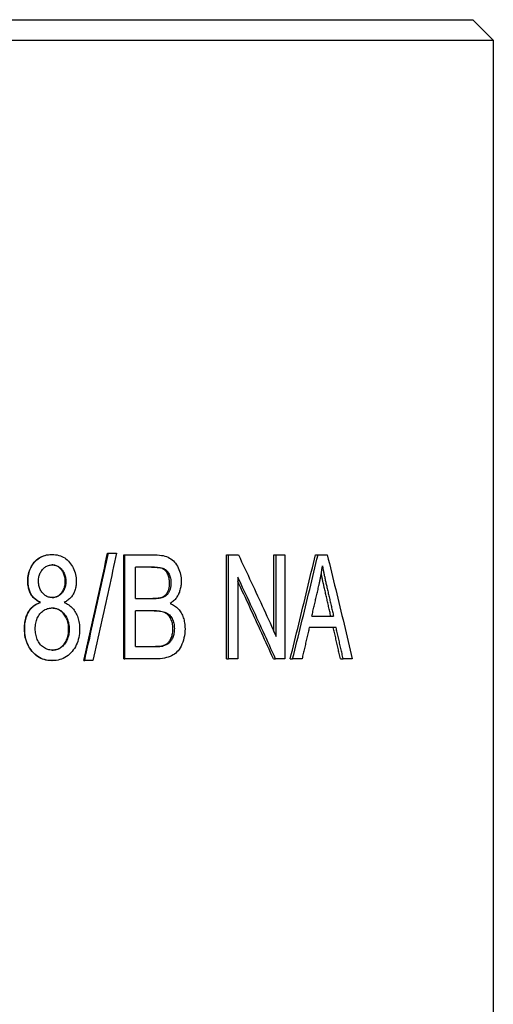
# Model space of a CAD drawing. Header units: millimetres. Extents: x 79 to 4005, y 5 to 463.
# Tile 15 of 15: x 453 to 464, y 317 to 341. Entities that reach past the tile are written whole.
import ezdxf

# ---------------------------------------------------------------- set-up
doc = ezdxf.new("R2010")
doc.units = ezdxf.units.MM
doc.layers.add('DETAIL', color=2, linetype='Continuous')

msp = doc.modelspace()

# ---------------------------------------------------------------- linework, layer by layer
at = {"layer": 'DETAIL'}
for p, q in [((440.675, 340.946), (463.675, 340.946)), ((463.675, 340.946), (464.175, 340.446)), ((440.175, 340.446), (464.175, 340.446)), ((464.175, 340.446), (464.175, 307.846)), ((453.378, 327.884), (453.388, 327.884)), ((454.746, 327.917), (454.767, 327.917)), ((454.767, 327.917), (454.965, 327.917)), ((455.141, 327.874), (455.166, 327.874)), ((455.141, 325.334), (455.141, 327.874)), ((455.166, 327.874), (455.905, 327.874)), ((455.166, 325.334), (455.166, 327.874)), ((457.653, 327.874), (457.698, 327.874)), ((457.653, 325.334), (457.653, 327.874)), ((457.698, 327.874), (457.944, 327.874)), ((457.698, 325.334), (457.698, 327.874)), ((458.811, 327.874), (458.867, 327.874)), ((458.811, 326.003), (458.811, 327.874)), ((458.867, 327.874), (459.081, 327.874)), ((458.867, 325.88), (458.867, 327.874)), ((459.081, 327.874), (459.081, 325.334)), ((459.826, 327.874), (459.89, 327.874)), ((459.89, 327.874), (460.113, 327.874)), ((455.428, 326.808), (455.428, 327.574)), ((455.821, 327.574), (455.428, 327.574)), ((457.928, 327.328), (457.928, 325.334)), ((453.1, 326.713), (453.108, 326.713)), ((455.428, 326.808), (455.853, 326.808)), ((455.428, 325.634), (455.428, 326.507)), ((455.883, 326.507), (455.428, 326.507)), ((459.737, 326.376), (460.269, 326.376)), ((460.33, 326.103), (459.676, 326.103)), ((456.061, 325.646), (456.094, 325.646)), ((455.428, 325.634), (455.918, 325.634)), ((453.382, 325.292), (453.392, 325.292)), ((454.168, 325.292), (454.185, 325.292)), ((454.385, 325.292), (454.185, 325.292)), ((455.141, 325.334), (455.166, 325.334)), ((455.916, 325.334), (455.166, 325.334)), ((457.653, 325.334), (457.698, 325.334)), ((457.928, 325.334), (457.698, 325.334)), ((458.797, 325.334), (458.852, 325.334)), ((459.081, 325.334), (458.852, 325.334)), ((459.209, 325.334), (459.268, 325.334)), ((459.498, 325.334), (459.268, 325.334)), ((460.436, 325.334), (460.505, 325.334)), ((460.726, 325.334), (460.505, 325.334))]:
    msp.add_line(p, q, dxfattribs=at)
at = {"layer": 'DETAIL', "flags": 128}
for points in [[(452.795, 327.23), (452.796, 327.275), (452.799, 327.319), (452.805, 327.362), (452.813, 327.404), (452.823, 327.445), (452.835, 327.484), (452.849, 327.523), (452.866, 327.56), (452.885, 327.595), (452.906, 327.63), (452.929, 327.663), (452.954, 327.695), (452.982, 327.725), (453.01, 327.753), (453.041, 327.778), (453.072, 327.8), (453.105, 327.82), (453.14, 327.837), (453.176, 327.851), (453.213, 327.863), (453.252, 327.872), (453.293, 327.879), (453.335, 327.883), (453.378, 327.884)], [(452.8, 327.23), (452.801, 327.275), (452.804, 327.319), (452.81, 327.362), (452.818, 327.404), (452.828, 327.445), (452.84, 327.484), (452.855, 327.523), (452.871, 327.56), (452.89, 327.595), (452.912, 327.63), (452.935, 327.663), (452.961, 327.695), (452.988, 327.725), (453.017, 327.753), (453.048, 327.778), (453.08, 327.8), (453.113, 327.82), (453.148, 327.837), (453.184, 327.851), (453.222, 327.863), (453.261, 327.872), (453.302, 327.879), (453.344, 327.883), (453.388, 327.884)], [(453.388, 327.884), (453.431, 327.883), (453.474, 327.879), (453.514, 327.872), (453.554, 327.863), (453.591, 327.85), (453.628, 327.836), (453.663, 327.818), (453.696, 327.798), (453.728, 327.776), (453.759, 327.75), (453.788, 327.722), (453.816, 327.691), (453.842, 327.659), (453.866, 327.625), (453.887, 327.59), (453.906, 327.554), (453.923, 327.516), (453.938, 327.478), (453.95, 327.438), (453.96, 327.397), (453.968, 327.355), (453.974, 327.312), (453.977, 327.267), (453.978, 327.222)], [(454.168, 325.292), (454.192, 325.401), (454.216, 325.51), (454.241, 325.62), (454.265, 325.729), (454.289, 325.839), (454.313, 325.948), (454.337, 326.057), (454.361, 326.167), (454.385, 326.276), (454.41, 326.385), (454.434, 326.495), (454.458, 326.604), (454.482, 326.714), (454.506, 326.823), (454.53, 326.932), (454.554, 327.042), (454.578, 327.151), (454.602, 327.261), (454.626, 327.37), (454.65, 327.479), (454.674, 327.589), (454.698, 327.698), (454.722, 327.807), (454.746, 327.917)], [(454.185, 325.292), (454.209, 325.401), (454.233, 325.51), (454.258, 325.62), (454.282, 325.729), (454.307, 325.839), (454.331, 325.948), (454.355, 326.057), (454.38, 326.167), (454.404, 326.276), (454.428, 326.385), (454.452, 326.495), (454.477, 326.604), (454.501, 326.714), (454.525, 326.823), (454.549, 326.932), (454.574, 327.042), (454.598, 327.151), (454.622, 327.261), (454.646, 327.37), (454.671, 327.479), (454.695, 327.589), (454.719, 327.698), (454.743, 327.807), (454.767, 327.917)], [(454.965, 327.917), (454.941, 327.807), (454.917, 327.698), (454.893, 327.589), (454.869, 327.479), (454.845, 327.37), (454.821, 327.261), (454.797, 327.151), (454.772, 327.042), (454.748, 326.932), (454.724, 326.823), (454.7, 326.714), (454.676, 326.604), (454.651, 326.495), (454.627, 326.385), (454.603, 326.276), (454.579, 326.167), (454.555, 326.057), (454.53, 325.948), (454.506, 325.839), (454.482, 325.729), (454.458, 325.62), (454.433, 325.51), (454.409, 325.401), (454.385, 325.292)], [(455.905, 327.874), (455.959, 327.873), (456.011, 327.869), (456.059, 327.863), (456.105, 327.855), (456.148, 327.844), (456.189, 327.831), (456.226, 327.815), (456.261, 327.797), (456.294, 327.776), (456.325, 327.753), (456.354, 327.727), (456.381, 327.699), (456.406, 327.668), (456.429, 327.634), (456.451, 327.598), (456.47, 327.56), (456.488, 327.519), (456.503, 327.479), (456.516, 327.438), (456.526, 327.396), (456.534, 327.354), (456.54, 327.311), (456.544, 327.268), (456.545, 327.224)], [(457.944, 327.874), (457.983, 327.791), (458.022, 327.708), (458.062, 327.625), (458.101, 327.542), (458.14, 327.459), (458.179, 327.376), (458.218, 327.293), (458.257, 327.21), (458.296, 327.126), (458.334, 327.043), (458.373, 326.96), (458.411, 326.877), (458.45, 326.794), (458.488, 326.711), (458.526, 326.628), (458.565, 326.545), (458.603, 326.462), (458.641, 326.379), (458.679, 326.296), (458.716, 326.213), (458.754, 326.129), (458.792, 326.046), (458.829, 325.963), (458.867, 325.88)], [(459.209, 325.334), (459.235, 325.44), (459.262, 325.546), (459.288, 325.652), (459.314, 325.758), (459.34, 325.863), (459.366, 325.969), (459.392, 326.075), (459.418, 326.181), (459.444, 326.287), (459.47, 326.393), (459.496, 326.498), (459.521, 326.604), (459.547, 326.71), (459.573, 326.816), (459.598, 326.922), (459.624, 327.028), (459.649, 327.133), (459.675, 327.239), (459.7, 327.345), (459.725, 327.451), (459.751, 327.557), (459.776, 327.663), (459.801, 327.768), (459.826, 327.874)], [(459.268, 325.334), (459.294, 325.44), (459.321, 325.546), (459.347, 325.652), (459.374, 325.758), (459.4, 325.863), (459.426, 325.969), (459.452, 326.075), (459.479, 326.181), (459.505, 326.287), (459.531, 326.393), (459.557, 326.498), (459.583, 326.604), (459.609, 326.71), (459.634, 326.816), (459.66, 326.922), (459.686, 327.028), (459.712, 327.133), (459.737, 327.239), (459.763, 327.345), (459.788, 327.451), (459.814, 327.557), (459.839, 327.663), (459.864, 327.768), (459.89, 327.874)], [(460.113, 327.874), (460.139, 327.768), (460.166, 327.663), (460.192, 327.557), (460.218, 327.451), (460.244, 327.345), (460.27, 327.239), (460.296, 327.133), (460.322, 327.028), (460.347, 326.922), (460.373, 326.816), (460.399, 326.71), (460.424, 326.604), (460.45, 326.498), (460.475, 326.393), (460.5, 326.287), (460.526, 326.181), (460.551, 326.075), (460.576, 325.969), (460.601, 325.863), (460.626, 325.758), (460.651, 325.652), (460.676, 325.546), (460.701, 325.44), (460.726, 325.334)], [(453.057, 327.241), (453.058, 327.267), (453.06, 327.293), (453.063, 327.318), (453.068, 327.342), (453.074, 327.366), (453.081, 327.389), (453.089, 327.411), (453.099, 327.433), (453.11, 327.454), (453.123, 327.475), (453.137, 327.495), (453.152, 327.514), (453.168, 327.532), (453.184, 327.549), (453.202, 327.564), (453.22, 327.578), (453.239, 327.589), (453.259, 327.6), (453.279, 327.609), (453.3, 327.616), (453.322, 327.621), (453.345, 327.625), (453.368, 327.628), (453.392, 327.628)], [(453.71, 327.224), (453.71, 327.252), (453.708, 327.279), (453.705, 327.305), (453.7, 327.331), (453.694, 327.355), (453.687, 327.38), (453.679, 327.403), (453.669, 327.426), (453.658, 327.448), (453.646, 327.469), (453.633, 327.489), (453.618, 327.509), (453.602, 327.528), (453.586, 327.545), (453.569, 327.561), (453.551, 327.574), (453.533, 327.587), (453.514, 327.598), (453.494, 327.607), (453.474, 327.614), (453.453, 327.62), (453.431, 327.624), (453.409, 327.627), (453.387, 327.628)], [(453.392, 327.628), (453.415, 327.628), (453.438, 327.625), (453.46, 327.621), (453.481, 327.615), (453.502, 327.608), (453.522, 327.599), (453.541, 327.589), (453.56, 327.576), (453.578, 327.562), (453.595, 327.547), (453.612, 327.53), (453.628, 327.511), (453.644, 327.491), (453.657, 327.471), (453.67, 327.449), (453.681, 327.427), (453.691, 327.404), (453.7, 327.381), (453.707, 327.356), (453.713, 327.331), (453.717, 327.306), (453.721, 327.279), (453.723, 327.252), (453.723, 327.224)], [(456.26, 327.185), (456.26, 327.216), (456.258, 327.246), (456.254, 327.275), (456.249, 327.303), (456.243, 327.331), (456.235, 327.357), (456.226, 327.382), (456.215, 327.407), (456.203, 327.43), (456.19, 327.451), (456.175, 327.47), (456.159, 327.488), (456.143, 327.503), (456.124, 327.517), (456.105, 327.528), (456.084, 327.538), (456.061, 327.547), (456.034, 327.554), (456.003, 327.56), (455.969, 327.565), (455.93, 327.569), (455.888, 327.572), (455.841, 327.574), (455.791, 327.574)], [(455.821, 327.574), (455.872, 327.574), (455.918, 327.572), (455.961, 327.569), (456, 327.565), (456.035, 327.56), (456.066, 327.554), (456.093, 327.547), (456.117, 327.538), (456.138, 327.528), (456.157, 327.517), (456.176, 327.503), (456.193, 327.488), (456.208, 327.47), (456.223, 327.451), (456.236, 327.43), (456.249, 327.407), (456.259, 327.382), (456.269, 327.357), (456.277, 327.331), (456.283, 327.303), (456.288, 327.275), (456.292, 327.246), (456.294, 327.216), (456.294, 327.185)], [(459.911, 327.123), (459.915, 327.143), (459.92, 327.163), (459.924, 327.183), (459.929, 327.203), (459.933, 327.223), (459.937, 327.243), (459.941, 327.263), (459.945, 327.284), (459.949, 327.304), (459.953, 327.324), (459.957, 327.344), (459.96, 327.364), (459.964, 327.384), (459.967, 327.404), (459.971, 327.425), (459.974, 327.445), (459.977, 327.465), (459.98, 327.485), (459.983, 327.506), (459.986, 327.526), (459.989, 327.546), (459.992, 327.566), (459.995, 327.587), (459.997, 327.607)], [(459.997, 327.607), (460.001, 327.59), (460.004, 327.572), (460.007, 327.554), (460.01, 327.535), (460.014, 327.517), (460.018, 327.497), (460.022, 327.477), (460.026, 327.457), (460.03, 327.437), (460.034, 327.416), (460.038, 327.395), (460.043, 327.373), (460.047, 327.351), (460.052, 327.328), (460.057, 327.305), (460.062, 327.282), (460.067, 327.258), (460.073, 327.234), (460.078, 327.209), (460.084, 327.184), (460.089, 327.159), (460.095, 327.133), (460.101, 327.107), (460.107, 327.08)], [(458.852, 325.334), (458.815, 325.417), (458.777, 325.5), (458.739, 325.583), (458.702, 325.667), (458.664, 325.75), (458.626, 325.833), (458.588, 325.916), (458.55, 325.999), (458.511, 326.082), (458.473, 326.165), (458.435, 326.248), (458.396, 326.331), (458.358, 326.414), (458.319, 326.497), (458.28, 326.581), (458.242, 326.664), (458.203, 326.747), (458.164, 326.83), (458.125, 326.913), (458.086, 326.996), (458.046, 327.079), (458.007, 327.162), (457.968, 327.245), (457.928, 327.328)], [(460.042, 327.08), (460.038, 327.096), (460.035, 327.111), (460.031, 327.127), (460.028, 327.142), (460.024, 327.157), (460.021, 327.172), (460.018, 327.186), (460.015, 327.201), (460.011, 327.215), (460.008, 327.23), (460.005, 327.244), (460.002, 327.258), (459.999, 327.272), (459.996, 327.285), (459.993, 327.299), (459.99, 327.312), (459.988, 327.326), (459.985, 327.339), (459.982, 327.352), (459.979, 327.365), (459.977, 327.378), (459.974, 327.39), (459.972, 327.403), (459.969, 327.415)], [(453.1, 326.713), (453.075, 326.725), (453.05, 326.738), (453.027, 326.752), (453.005, 326.767), (452.984, 326.783), (452.964, 326.799), (452.946, 326.817), (452.928, 326.835), (452.912, 326.854), (452.896, 326.874), (452.882, 326.894), (452.869, 326.916), (452.857, 326.938), (452.847, 326.961), (452.837, 326.985), (452.828, 327.009), (452.82, 327.034), (452.813, 327.06), (452.808, 327.087), (452.803, 327.114), (452.799, 327.142), (452.797, 327.17), (452.795, 327.2), (452.795, 327.23)], [(453.108, 326.713), (453.082, 326.725), (453.058, 326.738), (453.034, 326.752), (453.012, 326.767), (452.991, 326.783), (452.971, 326.799), (452.952, 326.817), (452.934, 326.835), (452.918, 326.854), (452.902, 326.874), (452.888, 326.894), (452.875, 326.916), (452.863, 326.938), (452.852, 326.961), (452.842, 326.985), (452.833, 327.009), (452.826, 327.034), (452.819, 327.06), (452.813, 327.087), (452.808, 327.114), (452.805, 327.142), (452.802, 327.17), (452.801, 327.2), (452.8, 327.23)], [(453.394, 326.833), (453.369, 326.833), (453.345, 326.836), (453.322, 326.84), (453.3, 326.845), (453.279, 326.853), (453.258, 326.861), (453.238, 326.872), (453.219, 326.883), (453.201, 326.897), (453.183, 326.912), (453.167, 326.929), (453.151, 326.947), (453.136, 326.966), (453.122, 326.987), (453.11, 327.008), (453.099, 327.03), (453.089, 327.054), (453.081, 327.078), (453.073, 327.103), (453.068, 327.128), (453.063, 327.155), (453.06, 327.183), (453.058, 327.212), (453.057, 327.241)], [(453.389, 326.833), (453.412, 326.834), (453.434, 326.836), (453.456, 326.841), (453.478, 326.846), (453.498, 326.854), (453.518, 326.862), (453.537, 326.873), (453.555, 326.885), (453.573, 326.898), (453.589, 326.913), (453.605, 326.93), (453.621, 326.948), (453.635, 326.967), (453.648, 326.987), (453.66, 327.007), (453.671, 327.029), (453.68, 327.051), (453.688, 327.073), (453.695, 327.097), (453.701, 327.121), (453.705, 327.145), (453.708, 327.171), (453.71, 327.197), (453.71, 327.224)], [(453.723, 327.224), (453.723, 327.197), (453.721, 327.17), (453.718, 327.145), (453.713, 327.12), (453.707, 327.096), (453.7, 327.072), (453.692, 327.049), (453.682, 327.027), (453.672, 327.006), (453.659, 326.985), (453.646, 326.965), (453.631, 326.946), (453.616, 326.928), (453.599, 326.911), (453.582, 326.896), (453.564, 326.883), (453.545, 326.871), (453.526, 326.861), (453.506, 326.852), (453.485, 326.845), (453.463, 326.84), (453.441, 326.836), (453.418, 326.833), (453.394, 326.833)], [(453.978, 327.222), (453.978, 327.193), (453.976, 327.164), (453.974, 327.137), (453.97, 327.109), (453.966, 327.083), (453.96, 327.057), (453.954, 327.032), (453.946, 327.007), (453.937, 326.983), (453.928, 326.96), (453.917, 326.937), (453.905, 326.915), (453.892, 326.894), (453.878, 326.873), (453.864, 326.853), (453.848, 326.834), (453.83, 326.816), (453.812, 326.799), (453.793, 326.783), (453.773, 326.767), (453.751, 326.752), (453.729, 326.738), (453.705, 326.725), (453.681, 326.713)], [(456.065, 326.837), (456.081, 326.843), (456.096, 326.851), (456.111, 326.859), (456.124, 326.868), (456.138, 326.877), (456.15, 326.888), (456.162, 326.899), (456.173, 326.91), (456.184, 326.922), (456.193, 326.935), (456.203, 326.949), (456.211, 326.963), (456.219, 326.978), (456.226, 326.994), (456.233, 327.01), (456.239, 327.027), (456.244, 327.045), (456.248, 327.063), (456.252, 327.082), (456.255, 327.101), (456.257, 327.121), (456.259, 327.142), (456.26, 327.163), (456.26, 327.185)], [(456.294, 327.185), (456.294, 327.163), (456.293, 327.142), (456.291, 327.121), (456.289, 327.101), (456.286, 327.082), (456.282, 327.063), (456.278, 327.045), (456.272, 327.027), (456.267, 327.01), (456.26, 326.994), (456.253, 326.978), (456.245, 326.963), (456.236, 326.949), (456.227, 326.935), (456.217, 326.922), (456.206, 326.91), (456.195, 326.899), (456.183, 326.888), (456.171, 326.877), (456.157, 326.868), (456.143, 326.859), (456.129, 326.851), (456.113, 326.843), (456.097, 326.837)], [(456.545, 327.224), (456.544, 327.197), (456.543, 327.17), (456.541, 327.144), (456.538, 327.117), (456.533, 327.092), (456.528, 327.066), (456.522, 327.041), (456.515, 327.016), (456.507, 326.991), (456.499, 326.966), (456.489, 326.942), (456.478, 326.918), (456.467, 326.894), (456.454, 326.872), (456.441, 326.85), (456.426, 326.828), (456.411, 326.808), (456.395, 326.788), (456.377, 326.769), (456.359, 326.751), (456.34, 326.733), (456.319, 326.717), (456.298, 326.701), (456.276, 326.686)], [(458.797, 325.334), (458.762, 325.413), (458.726, 325.492), (458.691, 325.571), (458.655, 325.65), (458.62, 325.729), (458.584, 325.807), (458.548, 325.886), (458.512, 325.965), (458.476, 326.044), (458.44, 326.123), (458.404, 326.202), (458.368, 326.281), (458.332, 326.36), (458.296, 326.439), (458.259, 326.517), (458.223, 326.596), (458.186, 326.675), (458.149, 326.754), (458.113, 326.833), (458.076, 326.912), (458.039, 326.991), (458.002, 327.07), (457.965, 327.148), (457.928, 327.227)], [(459.737, 326.376), (459.744, 326.407), (459.751, 326.438), (459.759, 326.469), (459.766, 326.5), (459.773, 326.531), (459.781, 326.563), (459.788, 326.594), (459.795, 326.625), (459.802, 326.656), (459.81, 326.687), (459.817, 326.718), (459.824, 326.749), (459.831, 326.781), (459.839, 326.812), (459.846, 326.843), (459.853, 326.874), (459.86, 326.905), (459.867, 326.936), (459.875, 326.967), (459.882, 326.999), (459.889, 327.03), (459.896, 327.061), (459.904, 327.092), (459.911, 327.123)], [(460.203, 326.376), (460.196, 326.405), (460.189, 326.435), (460.183, 326.464), (460.176, 326.493), (460.169, 326.523), (460.163, 326.552), (460.156, 326.581), (460.149, 326.611), (460.142, 326.64), (460.136, 326.669), (460.129, 326.699), (460.122, 326.728), (460.116, 326.757), (460.109, 326.787), (460.102, 326.816), (460.095, 326.846), (460.089, 326.875), (460.082, 326.904), (460.075, 326.934), (460.069, 326.963), (460.062, 326.992), (460.055, 327.022), (460.048, 327.051), (460.042, 327.08)], [(460.107, 327.08), (460.114, 327.051), (460.121, 327.022), (460.128, 326.992), (460.134, 326.963), (460.141, 326.934), (460.148, 326.904), (460.155, 326.875), (460.162, 326.846), (460.168, 326.816), (460.175, 326.787), (460.182, 326.757), (460.189, 326.728), (460.195, 326.699), (460.202, 326.669), (460.209, 326.64), (460.216, 326.611), (460.222, 326.581), (460.229, 326.552), (460.236, 326.523), (460.243, 326.493), (460.249, 326.464), (460.256, 326.435), (460.263, 326.405), (460.269, 326.376)], [(452.714, 326.07), (452.714, 326.111), (452.716, 326.15), (452.72, 326.189), (452.725, 326.226), (452.731, 326.262), (452.739, 326.298), (452.748, 326.332), (452.758, 326.365), (452.77, 326.396), (452.783, 326.427), (452.798, 326.457), (452.814, 326.485), (452.832, 326.512), (452.85, 326.538), (452.87, 326.562), (452.891, 326.585), (452.913, 326.606), (452.936, 326.626), (452.96, 326.644), (452.986, 326.661), (453.013, 326.676), (453.041, 326.69), (453.07, 326.702), (453.1, 326.713)], [(452.718, 326.07), (452.719, 326.111), (452.721, 326.15), (452.724, 326.189), (452.729, 326.226), (452.736, 326.262), (452.743, 326.298), (452.753, 326.332), (452.763, 326.365), (452.775, 326.396), (452.789, 326.427), (452.803, 326.457), (452.82, 326.485), (452.837, 326.512), (452.856, 326.538), (452.876, 326.562), (452.897, 326.585), (452.919, 326.606), (452.942, 326.626), (452.967, 326.644), (452.993, 326.661), (453.02, 326.676), (453.048, 326.69), (453.077, 326.702), (453.108, 326.713)], [(453.681, 326.713), (453.711, 326.699), (453.74, 326.685), (453.768, 326.669), (453.795, 326.652), (453.82, 326.633), (453.844, 326.613), (453.867, 326.592), (453.889, 326.57), (453.91, 326.546), (453.929, 326.521), (453.947, 326.495), (453.964, 326.467), (453.98, 326.438), (453.994, 326.408), (454.007, 326.377), (454.018, 326.346), (454.028, 326.313), (454.037, 326.28), (454.045, 326.246), (454.051, 326.21), (454.055, 326.174), (454.059, 326.137), (454.061, 326.099), (454.061, 326.06)], [(455.822, 326.808), (455.836, 326.808), (455.85, 326.808), (455.863, 326.808), (455.876, 326.808), (455.889, 326.809), (455.901, 326.809), (455.913, 326.81), (455.925, 326.811), (455.936, 326.812), (455.947, 326.813), (455.958, 326.814), (455.968, 326.815), (455.978, 326.816), (455.987, 326.817), (455.997, 326.819), (456.006, 326.82), (456.014, 326.822), (456.022, 326.824), (456.03, 326.826), (456.038, 326.828), (456.045, 326.83), (456.052, 326.832), (456.059, 326.834), (456.065, 326.837)], [(456.097, 326.837), (456.091, 326.834), (456.084, 326.832), (456.077, 326.83), (456.07, 326.828), (456.062, 326.826), (456.054, 326.824), (456.046, 326.822), (456.037, 326.82), (456.028, 326.819), (456.019, 326.817), (456.009, 326.816), (455.999, 326.815), (455.989, 326.814), (455.978, 326.813), (455.967, 326.812), (455.956, 326.811), (455.944, 326.81), (455.932, 326.809), (455.92, 326.809), (455.907, 326.808), (455.894, 326.808), (455.881, 326.808), (455.867, 326.808), (455.853, 326.808)], [(456.276, 326.686), (456.305, 326.674), (456.332, 326.66), (456.358, 326.646), (456.383, 326.63), (456.407, 326.613), (456.43, 326.594), (456.452, 326.574), (456.473, 326.553), (456.492, 326.531), (456.511, 326.507), (456.528, 326.482), (456.544, 326.455), (456.559, 326.428), (456.573, 326.399), (456.585, 326.37), (456.596, 326.34), (456.606, 326.309), (456.614, 326.278), (456.621, 326.245), (456.627, 326.212), (456.632, 326.177), (456.635, 326.142), (456.637, 326.107), (456.638, 326.07)], [(452.975, 326.068), (452.976, 326.104), (452.979, 326.139), (452.983, 326.173), (452.988, 326.206), (452.996, 326.237), (453.004, 326.268), (453.015, 326.298), (453.027, 326.327), (453.041, 326.355), (453.056, 326.381), (453.073, 326.407), (453.091, 326.432), (453.111, 326.455), (453.132, 326.476), (453.153, 326.495), (453.175, 326.513), (453.199, 326.528), (453.223, 326.541), (453.248, 326.552), (453.274, 326.561), (453.3, 326.568), (453.328, 326.573), (453.356, 326.576), (453.386, 326.577)], [(453.793, 326.056), (453.792, 326.093), (453.79, 326.129), (453.786, 326.164), (453.78, 326.198), (453.773, 326.23), (453.764, 326.262), (453.753, 326.292), (453.741, 326.321), (453.727, 326.35), (453.712, 326.377), (453.694, 326.403), (453.676, 326.428), (453.656, 326.451), (453.635, 326.473), (453.613, 326.492), (453.591, 326.51), (453.567, 326.525), (453.543, 326.539), (453.518, 326.55), (453.492, 326.56), (453.466, 326.567), (453.438, 326.572), (453.41, 326.576), (453.381, 326.577)], [(453.386, 326.577), (453.416, 326.576), (453.444, 326.573), (453.472, 326.568), (453.5, 326.561), (453.526, 326.552), (453.551, 326.54), (453.576, 326.527), (453.6, 326.512), (453.623, 326.494), (453.645, 326.475), (453.666, 326.453), (453.686, 326.43), (453.706, 326.405), (453.723, 326.379), (453.739, 326.351), (453.753, 326.323), (453.766, 326.294), (453.777, 326.263), (453.786, 326.231), (453.793, 326.199), (453.799, 326.165), (453.803, 326.13), (453.806, 326.094), (453.806, 326.056)], [(456.342, 326.072), (456.341, 326.107), (456.339, 326.14), (456.334, 326.173), (456.328, 326.204), (456.321, 326.234), (456.311, 326.263), (456.3, 326.291), (456.287, 326.318), (456.272, 326.343), (456.256, 326.366), (456.239, 326.387), (456.221, 326.407), (456.201, 326.424), (456.18, 326.44), (456.157, 326.453), (456.134, 326.465), (456.108, 326.475), (456.079, 326.483), (456.048, 326.491), (456.014, 326.497), (455.978, 326.501), (455.939, 326.505), (455.897, 326.507), (455.852, 326.507)], [(455.883, 326.507), (455.928, 326.507), (455.97, 326.505), (456.01, 326.501), (456.046, 326.497), (456.081, 326.491), (456.112, 326.483), (456.141, 326.475), (456.167, 326.465), (456.191, 326.453), (456.213, 326.44), (456.235, 326.424), (456.255, 326.407), (456.273, 326.387), (456.29, 326.366), (456.306, 326.343), (456.321, 326.318), (456.334, 326.291), (456.346, 326.263), (456.355, 326.234), (456.363, 326.204), (456.369, 326.173), (456.373, 326.14), (456.376, 326.107), (456.377, 326.072)], [(453.382, 325.292), (453.333, 325.293), (453.285, 325.298), (453.239, 325.306), (453.195, 325.316), (453.153, 325.33), (453.111, 325.347), (453.072, 325.367), (453.034, 325.391), (452.998, 325.417), (452.963, 325.446), (452.93, 325.479), (452.898, 325.514), (452.869, 325.552), (452.842, 325.592), (452.818, 325.632), (452.796, 325.675), (452.776, 325.719), (452.76, 325.764), (452.746, 325.812), (452.734, 325.86), (452.725, 325.91), (452.719, 325.962), (452.715, 326.015), (452.714, 326.07)], [(453.392, 325.292), (453.342, 325.293), (453.294, 325.298), (453.248, 325.306), (453.204, 325.316), (453.161, 325.33), (453.119, 325.347), (453.079, 325.367), (453.041, 325.391), (453.005, 325.417), (452.97, 325.446), (452.936, 325.479), (452.904, 325.514), (452.875, 325.552), (452.847, 325.592), (452.823, 325.632), (452.801, 325.675), (452.781, 325.719), (452.765, 325.764), (452.75, 325.812), (452.739, 325.86), (452.73, 325.91), (452.723, 325.962), (452.719, 326.015), (452.718, 326.07)], [(453.394, 325.547), (453.365, 325.548), (453.337, 325.551), (453.31, 325.557), (453.282, 325.564), (453.256, 325.574), (453.229, 325.586), (453.203, 325.6), (453.178, 325.616), (453.153, 325.634), (453.13, 325.654), (453.109, 325.675), (453.089, 325.699), (453.071, 325.724), (453.055, 325.751), (453.039, 325.779), (453.026, 325.81), (453.014, 325.841), (453.004, 325.872), (452.995, 325.904), (452.988, 325.937), (452.983, 325.969), (452.979, 326.002), (452.976, 326.035), (452.975, 326.068)], [(453.389, 325.547), (453.418, 325.549), (453.446, 325.552), (453.473, 325.557), (453.5, 325.564), (453.525, 325.574), (453.55, 325.585), (453.574, 325.598), (453.597, 325.613), (453.619, 325.63), (453.64, 325.649), (453.66, 325.67), (453.68, 325.694), (453.698, 325.718), (453.714, 325.744), (453.729, 325.77), (453.743, 325.798), (453.754, 325.826), (453.765, 325.856), (453.773, 325.887), (453.78, 325.919), (453.786, 325.952), (453.79, 325.985), (453.792, 326.02), (453.793, 326.056)], [(454.061, 326.06), (454.06, 326.007), (454.056, 325.955), (454.05, 325.904), (454.041, 325.855), (454.029, 325.807), (454.015, 325.761), (453.999, 325.716), (453.98, 325.673), (453.958, 325.631), (453.933, 325.59), (453.907, 325.551), (453.877, 325.513), (453.846, 325.478), (453.812, 325.446), (453.778, 325.416), (453.741, 325.39), (453.703, 325.367), (453.663, 325.347), (453.622, 325.33), (453.579, 325.316), (453.535, 325.305), (453.489, 325.298), (453.441, 325.293), (453.392, 325.292)], [(453.806, 326.056), (453.806, 326.02), (453.803, 325.985), (453.799, 325.951), (453.794, 325.918), (453.786, 325.886), (453.777, 325.855), (453.767, 325.825), (453.755, 325.796), (453.741, 325.768), (453.726, 325.742), (453.709, 325.716), (453.69, 325.691), (453.671, 325.668), (453.65, 325.647), (453.628, 325.628), (453.606, 325.611), (453.582, 325.596), (453.558, 325.583), (453.533, 325.572), (453.507, 325.563), (453.48, 325.556), (453.452, 325.551), (453.423, 325.548), (453.394, 325.547)], [(456.638, 326.07), (456.636, 326.011), (456.631, 325.954), (456.624, 325.898), (456.613, 325.844), (456.598, 325.791), (456.581, 325.739), (456.562, 325.69), (456.541, 325.645), (456.518, 325.603), (456.494, 325.566), (456.468, 325.532), (456.441, 325.503), (456.412, 325.476), (456.38, 325.452), (456.346, 325.43), (456.31, 325.41), (456.271, 325.392), (456.23, 325.377), (456.186, 325.364), (456.139, 325.353), (456.088, 325.345), (456.034, 325.339), (455.977, 325.335), (455.916, 325.334)], [(456.061, 325.646), (456.083, 325.652), (456.103, 325.658), (456.123, 325.666), (456.142, 325.674), (456.16, 325.683), (456.177, 325.693), (456.193, 325.704), (456.208, 325.716), (456.222, 325.728), (456.235, 325.743), (456.248, 325.758), (456.261, 325.775), (456.273, 325.794), (456.284, 325.813), (456.294, 325.834), (456.304, 325.857), (456.313, 325.881), (456.321, 325.905), (456.327, 325.931), (456.333, 325.957), (456.337, 325.984), (456.34, 326.013), (456.342, 326.042), (456.342, 326.072)], [(456.377, 326.072), (456.376, 326.042), (456.375, 326.013), (456.372, 325.984), (456.367, 325.957), (456.362, 325.931), (456.355, 325.905), (456.347, 325.881), (456.338, 325.857), (456.329, 325.834), (456.318, 325.813), (456.307, 325.794), (456.295, 325.775), (456.282, 325.758), (456.269, 325.743), (456.256, 325.728), (456.241, 325.716), (456.226, 325.704), (456.21, 325.693), (456.193, 325.683), (456.175, 325.674), (456.156, 325.666), (456.136, 325.658), (456.115, 325.652), (456.094, 325.646)], [(459.676, 326.103), (459.668, 326.071), (459.661, 326.039), (459.654, 326.007), (459.646, 325.975), (459.639, 325.943), (459.632, 325.911), (459.624, 325.879), (459.617, 325.847), (459.609, 325.815), (459.602, 325.783), (459.595, 325.751), (459.587, 325.719), (459.58, 325.686), (459.572, 325.654), (459.565, 325.622), (459.558, 325.59), (459.55, 325.558), (459.543, 325.526), (459.535, 325.494), (459.528, 325.462), (459.521, 325.43), (459.513, 325.398), (459.506, 325.366), (459.498, 325.334)], [(460.436, 325.334), (460.429, 325.366), (460.421, 325.398), (460.414, 325.43), (460.407, 325.462), (460.4, 325.494), (460.393, 325.526), (460.386, 325.558), (460.378, 325.59), (460.371, 325.622), (460.364, 325.654), (460.357, 325.686), (460.35, 325.719), (460.342, 325.751), (460.335, 325.783), (460.328, 325.815), (460.321, 325.847), (460.314, 325.879), (460.306, 325.911), (460.299, 325.943), (460.292, 325.975), (460.285, 326.007), (460.277, 326.039), (460.27, 326.071), (460.263, 326.103)], [(460.505, 325.334), (460.497, 325.366), (460.49, 325.398), (460.483, 325.43), (460.476, 325.462), (460.468, 325.494), (460.461, 325.526), (460.454, 325.558), (460.447, 325.59), (460.44, 325.622), (460.432, 325.654), (460.425, 325.686), (460.418, 325.719), (460.411, 325.751), (460.403, 325.783), (460.396, 325.815), (460.389, 325.847), (460.381, 325.879), (460.374, 325.911), (460.367, 325.943), (460.359, 325.975), (460.352, 326.007), (460.345, 326.039), (460.338, 326.071), (460.33, 326.103)], [(455.887, 325.634), (455.897, 325.634), (455.907, 325.634), (455.917, 325.634), (455.926, 325.635), (455.935, 325.635), (455.944, 325.635), (455.953, 325.635), (455.961, 325.636), (455.969, 325.636), (455.977, 325.636), (455.985, 325.637), (455.992, 325.637), (455.999, 325.638), (456.006, 325.638), (456.013, 325.639), (456.019, 325.639), (456.025, 325.64), (456.031, 325.641), (456.037, 325.642), (456.042, 325.642), (456.047, 325.643), (456.052, 325.644), (456.057, 325.645), (456.061, 325.646)], [(456.094, 325.646), (456.089, 325.645), (456.085, 325.644), (456.08, 325.643), (456.075, 325.642), (456.069, 325.642), (456.063, 325.641), (456.057, 325.64), (456.051, 325.639), (456.045, 325.639), (456.038, 325.638), (456.031, 325.638), (456.024, 325.637), (456.017, 325.637), (456.009, 325.636), (456.001, 325.636), (455.993, 325.636), (455.984, 325.635), (455.975, 325.635), (455.966, 325.635), (455.957, 325.635), (455.948, 325.634), (455.938, 325.634), (455.928, 325.634), (455.918, 325.634)]]:
    msp.add_lwpolyline(points, dxfattribs=at)

doc.saveas('drawing.dxf')
